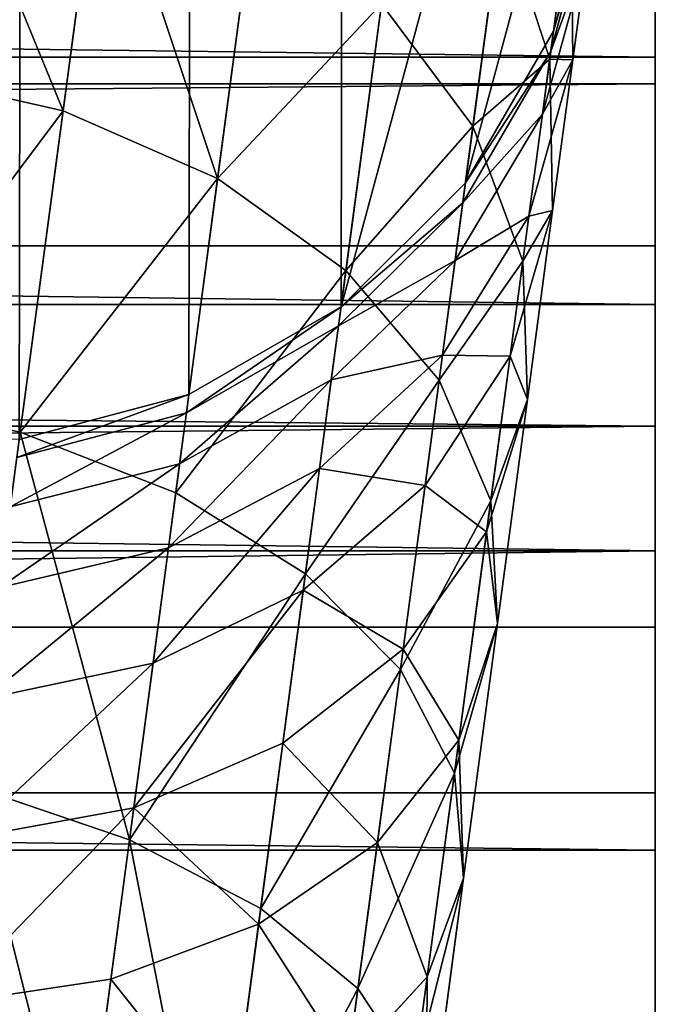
# Model space of a CAD drawing. Header units: metres. Extents: x -0.05 to 0.407, y -0.03 to 0.48.
# Tile 54 of 56: x 0.349 to 0.363, y 0.424 to 0.444. Entities that reach past the tile are written whole.
import ezdxf

# ---------------------------------------------------------------- set-up
doc = ezdxf.new("R2010")
doc.units = ezdxf.units.M
doc.layers.get('0').update_dxf_attribs({"true_color": 0xff5454})
doc.layers.add('assento', color=7, linetype='Continuous', true_color=0xcc4400)

# ---------------------------------------------------------------- blocks, each defined once
blk = doc.blocks.new('Group_15')
for p, q in [((0.049888, 0.049774, 0.197331), (0.049888, 0.049774, -0.197488)), ((0.045014, 0.049107, 0.197348), (0.045014, 0.049107, -0.197488)), ((0.040051, 0.048111, 0.197365), (0.040051, 0.048111, -0.197488)), ((0.035072, 0.046738, 0.197383), (0.035072, 0.046738, -0.197488)), ((0.051047, 0.036132, 0.197327), (0.051047, 0.036132, -0.197488)), ((0.046549, 0.035711, 0.197343), (0.046549, 0.035711, -0.197488)), ((0.042505, 0.035042, 0.197357), (0.042505, 0.035042, -0.197488)), ((0.038874, 0.034115, 0.197369), (0.038874, 0.034115, -0.197488)), ((0.035611, 0.032924, 0.197381), (0.035611, 0.032924, -0.197488))]:
    blk.add_line(p, q)
for points in [[(0, 0.001231, -0.197488), (0.001233, 0.009131, -0.197488), (0.003161, 0.016154, -0.197488), (0.005714, 0.022349, -0.197488), (0.00882, 0.027766, -0.197488), (0.012407, 0.032456, -0.197488), (0.016404, 0.036468, -0.197488), (0.020741, 0.039852, -0.197488), (0.025345, 0.042658, -0.197488), (0.030146, 0.044937, -0.197488), (0.035072, 0.046738, -0.197488), (0.040051, 0.048111, -0.197488), (0.045014, 0.049107, -0.197488), (0.049888, 0.049774, -0.197488), (0.054602, 0.050164, -0.197488), (0.059084, 0.050326, -0.197488), (0.063264, 0.05031, -0.197488), (0.067071, 0.050166, -0.197488), (0.070432, 0.049944, -0.197488), (0.073277, 0.049695, -0.197488), (0.075534, 0.049467, -0.197488)], [(0.081835, 0.034798, -0.197488), (0.074429, 0.035496, -0.197488), (0.067689, 0.035987, -0.197488), (0.061574, 0.036262, -0.197488), (0.056041, 0.036313, -0.197488), (0.051047, 0.036132, -0.197488), (0.046549, 0.035711, -0.197488), (0.042505, 0.035042, -0.197488), (0.038874, 0.034115, -0.197488), (0.035611, 0.032924, -0.197488), (0.032675, 0.03146, -0.197488), (0.030023, 0.029715, -0.197488), (0.027613, 0.02768, -0.197488), (0.025403, 0.025347, -0.197488), (0.023349, 0.022709, -0.197488), (0.021409, 0.019757, -0.197488), (0.019541, 0.016483, -0.197488), (0.017702, 0.012878, -0.197488), (0.01585, 0.008935, -0.197488), (0.013943, 0.004645, -0.197488), (0.012468, 0.001231, -0.197488)]]:
    blk.add_polyline3d(points)
mesh = blk.add_polyface()
corners = [(0.001233, 0.009131, -0.197488), (0.012468, 0.001231, -0.197488), (0, 0.001231, -0.197488), (0.003161, 0.016154, -0.197488), (0.005714, 0.022349, -0.197488), (0.00882, 0.027766, -0.197488), (0.012407, 0.032456, -0.197488), (0.016404, 0.036468, -0.197488), (0.013943, 0.004645, -0.197488), (0.01585, 0.008935, -0.197488), (0.017702, 0.012878, -0.197488), (0.020741, 0.039852, -0.197488), (0.019541, 0.016483, -0.197488), (0.021409, 0.019757, -0.197488), (0.025345, 0.042658, -0.197488), (0.023349, 0.022709, -0.197488), (0.025403, 0.025347, -0.197488), (0.030146, 0.044937, -0.197488), (0.027613, 0.02768, -0.197488), (0.030023, 0.029715, -0.197488), (0.032675, 0.03146, -0.197488), (0.035072, 0.046738, -0.197488), (0.035611, 0.032924, -0.197488), (0.040051, 0.048111, -0.197488), (0.038874, 0.034115, -0.197488), (0.042505, 0.035042, -0.197488), (0.045014, 0.049107, -0.197488), (0.046549, 0.035711, -0.197488), (0.049888, 0.049774, -0.197488), (0.051047, 0.036132, -0.197488), (0.054602, 0.050164, -0.197488), (0.056041, 0.036313, -0.197488), (0.059084, 0.050326, -0.197488), (0.061574, 0.036262, -0.197488), (0.063264, 0.05031, -0.197488), (0.067689, 0.035987, -0.197488), (0.067071, 0.050166, -0.197488), (0.070432, 0.049944, -0.197488), (0.074429, 0.035496, -0.197488), (0.073277, 0.049695, -0.197488), (0.075534, 0.049467, -0.197488), (0.081835, 0.034798, -0.197488), (0.258999, 0.030551, -0.197488), (0.258999, 0.016531, -0.197488)]
mesh.append_faces([[corners[k] for k in face] for face in [(0, 1, 2), (41, 42, 43)]], dxfattribs={"vtx0": -1})
mesh.append_faces([[corners[k] for k in face] for face in [(1, 7, 8), (8, 7, 9), (9, 7, 10), (10, 11, 12), (12, 11, 13), (13, 14, 15), (15, 14, 16), (16, 17, 18), (18, 17, 19), (19, 17, 20), (20, 21, 22), (22, 23, 24), (24, 23, 25), (25, 26, 27), (27, 28, 29), (29, 30, 31), (31, 32, 33), (33, 34, 35), (35, 37, 38), (38, 40, 41)]], dxfattribs={"vtx0": -1, "vtx1": -1})
mesh.append_faces([[corners[k] for k in face] for face in [(1, 0, 3), (1, 3, 4), (1, 4, 5), (1, 5, 6), (1, 6, 7), (10, 7, 11), (13, 11, 14), (16, 14, 17), (20, 17, 21), (22, 21, 23), (25, 23, 26), (27, 26, 28), (29, 28, 30), (31, 30, 32), (33, 32, 34), (35, 34, 36), (35, 36, 37), (38, 37, 39), (38, 39, 40), (41, 40, 42)]], dxfattribs={"vtx0": -1, "vtx2": -1})
mesh = blk.add_polyface()
corners = [(0.049888, 0.049774, 0.197331), (0.054602, 0.050164, -0.197488), (0.049888, 0.049774, -0.197488), (0.054602, 0.050164, 0.197317)]
mesh.append_faces([[corners[k] for k in face] for face in [(0, 1, 2), (1, 0, 3)]], dxfattribs={"vtx0": -1})
mesh = blk.add_polyface()
corners = [(0.045014, 0.049107, -0.197488), (0.049888, 0.049774, 0.197331), (0.049888, 0.049774, -0.197488), (0.045014, 0.049107, 0.197348)]
mesh.append_faces([[corners[k] for k in face] for face in [(0, 1, 2), (1, 0, 3)]], dxfattribs={"vtx0": -1})
mesh = blk.add_polyface()
corners = [(0.040051, 0.048111, 0.197365), (0.045014, 0.049107, -0.197488), (0.040051, 0.048111, -0.197488), (0.045014, 0.049107, 0.197348)]
mesh.append_faces([[corners[k] for k in face] for face in [(0, 1, 2), (1, 0, 3)]], dxfattribs={"vtx0": -1})
mesh = blk.add_polyface()
corners = [(0.035072, 0.046738, 0.197383), (0.040051, 0.048111, -0.197488), (0.035072, 0.046738, -0.197488), (0.040051, 0.048111, 0.197365)]
mesh.append_faces([[corners[k] for k in face] for face in [(0, 1, 2), (1, 0, 3)]], dxfattribs={"vtx0": -1})
mesh = blk.add_polyface()
corners = [(0.030146, 0.044937, 0.1974), (0.035072, 0.046738, -0.197488), (0.030146, 0.044937, -0.197488), (0.035072, 0.046738, 0.197383)]
mesh.append_faces([[corners[k] for k in face] for face in [(0, 1, 2), (1, 0, 3)]], dxfattribs={"vtx0": -1})
mesh = blk.add_polyface()
corners = [(0.056041, 0.036313, -0.197488), (0.051047, 0.036132, 0.197327), (0.051047, 0.036132, -0.197488), (0.056041, 0.036313, 0.197317)]
mesh.append_faces([[corners[k] for k in face] for face in [(0, 1, 2), (1, 0, 3)]], dxfattribs={"vtx0": -1})
mesh = blk.add_polyface()
corners = [(0.051047, 0.036132, -0.197488), (0.046549, 0.035711, 0.197343), (0.046549, 0.035711, -0.197488), (0.051047, 0.036132, 0.197327)]
mesh.append_faces([[corners[k] for k in face] for face in [(0, 1, 2), (1, 0, 3)]], dxfattribs={"vtx0": -1})
mesh = blk.add_polyface()
corners = [(0.046549, 0.035711, 0.197343), (0.042505, 0.035042, -0.197488), (0.046549, 0.035711, -0.197488), (0.042505, 0.035042, 0.197357)]
mesh.append_faces([[corners[k] for k in face] for face in [(0, 1, 2), (1, 0, 3)]], dxfattribs={"vtx0": -1})
mesh = blk.add_polyface()
corners = [(0.042505, 0.035042, -0.197488), (0.038874, 0.034115, 0.197369), (0.038874, 0.034115, -0.197488), (0.042505, 0.035042, 0.197357)]
mesh.append_faces([[corners[k] for k in face] for face in [(0, 1, 2), (1, 0, 3)]], dxfattribs={"vtx0": -1})
mesh = blk.add_polyface()
corners = [(0.038874, 0.034115, 0.197369), (0.035611, 0.032924, -0.197488), (0.038874, 0.034115, -0.197488), (0.035611, 0.032924, 0.197381)]
mesh.append_faces([[corners[k] for k in face] for face in [(0, 1, 2), (1, 0, 3)]], dxfattribs={"vtx0": -1})
mesh = blk.add_polyface()
corners = [(0.035611, 0.032924, 0.197381), (0.032675, 0.03146, -0.197488), (0.035611, 0.032924, -0.197488), (0.032675, 0.03146, 0.197391)]
mesh.append_faces([[corners[k] for k in face] for face in [(0, 1, 2), (1, 0, 3)]], dxfattribs={"vtx0": -1})
blk = doc.blocks.new('Group_14')
for p, q in [((0.035476, 0.461392, 0.007), (0.043309, 0.464967, 0.007)), ((0.036536, 0.45943, 0.004101), (0.044096, 0.46288, 0.004101)), ((0.027368, 0.457932, 0.010377), (0.03481, 0.462625, 0.010377)), ((0.03481, 0.462625, 0.010377), (0.035476, 0.461392, 0.007)), ((0.028193, 0.456799, 0.007), (0.035476, 0.461392, 0.007)), ((0.035476, 0.461392, 0.007), (0.036536, 0.45943, 0.004101)), ((0.037917, 0.456873, 0.001876), (0.045123, 0.460162, 0.001876)), ((0.029506, 0.454997, 0.004101), (0.036536, 0.45943, 0.004101)), ((0.036536, 0.45943, 0.004101), (0.037917, 0.456873, 0.001876)), ((0.027086, 0.458319, 0.014), (0.027368, 0.457932, 0.010377)), ((0.020621, 0.452284, 0.010377), (0.027368, 0.457932, 0.010377)), ((0.027368, 0.457932, 0.010377), (0.028193, 0.456799, 0.007)), ((0.021591, 0.451273, 0.007), (0.028193, 0.456799, 0.007)), ((0.028193, 0.456799, 0.007), (0.029506, 0.454997, 0.004101)), ((0.031218, 0.452649, 0.001876), (0.037917, 0.456873, 0.001876)), ((0.037917, 0.456873, 0.001876), (0.039526, 0.453896, 0.000477)), ((0.023134, 0.449663, 0.004101), (0.029506, 0.454997, 0.004101)), ((0.029506, 0.454997, 0.004101), (0.031218, 0.452649, 0.001876)), ((0.033211, 0.449914, 0.000477), (0.039526, 0.453896, 0.000477)), ((0.020291, 0.45263, 0.014), (0.020621, 0.452284, 0.010377)), ((0.025145, 0.447565, 0.001876), (0.031218, 0.452649, 0.001876)), ((0.031218, 0.452649, 0.001876), (0.033211, 0.449914, 0.000477)), ((0.014693, 0.445783, 0.010377), (0.020621, 0.452284, 0.010377)), ((0.020621, 0.452284, 0.010377), (0.021591, 0.451273, 0.007)), ((0.01579, 0.444911, 0.007), (0.021591, 0.451273, 0.007)), ((0.021591, 0.451273, 0.007), (0.023134, 0.449663, 0.004101)), ((0.03535, 0.446979), (0.041253, 0.450701)), ((0.027487, 0.445122, 0.000477), (0.033211, 0.449914, 0.000477)), ((0.033211, 0.449914, 0.000477), (0.03535, 0.446979)), ((0.017535, 0.443522, 0.004101), (0.023134, 0.449663, 0.004101)), ((0.023134, 0.449663, 0.004101), (0.025145, 0.447565, 0.001876)), ((0.019809, 0.441713, 0.001876), (0.025145, 0.447565, 0.001876)), ((0.025145, 0.447565, 0.001876), (0.027487, 0.445122, 0.000477)), ((0.037489, 0.444044, 0.000477), (0.042979, 0.447506, 0.000477)), ((0.03, 0.4425), (0.03535, 0.446979)), ((0.03535, 0.446979), (0.037489, 0.444044, 0.000477)), ((0.022457, 0.439605, 0.000477), (0.027487, 0.445122, 0.000477)), ((0.027487, 0.445122, 0.000477), (0.03, 0.4425)), ((0.032513, 0.439878, 0.000477), (0.037489, 0.444044, 0.000477)), ((0.037489, 0.444044, 0.000477), (0.039483, 0.441309, 0.001876)), ((0.017535, 0.443522, 0.004101), (0.019809, 0.441713, 0.001876)), ((0.025299, 0.437344), (0.03, 0.4425)), ((0.03, 0.4425), (0.032513, 0.439878, 0.000477)), ((0.015305, 0.435198, 0.001876), (0.019809, 0.441713, 0.001876)), ((0.019809, 0.441713, 0.001876), (0.022457, 0.439605, 0.000477)), ((0.034855, 0.437435, 0.001876), (0.039483, 0.441309, 0.001876)), ((0.02814, 0.435083, 0.000477), (0.032513, 0.439878, 0.000477)), ((0.032513, 0.439878, 0.000477), (0.034855, 0.437435, 0.001876)), ((0.018211, 0.433465, 0.000477), (0.022457, 0.439605, 0.000477)), ((0.022457, 0.439605, 0.000477), (0.025299, 0.437344)), ((0.036866, 0.435337, 0.004101), (0.041194, 0.438961, 0.004101)), ((0.030788, 0.432976, 0.001876), (0.034855, 0.437435, 0.001876)), ((0.034855, 0.437435, 0.001876), (0.036866, 0.435337, 0.004101)), ((0.02133, 0.431605), (0.025299, 0.437344)), ((0.025299, 0.437344), (0.02814, 0.435083, 0.000477)), ((0.038409, 0.433727, 0.007), (0.042508, 0.437159, 0.007)), ((0.015305, 0.435198, 0.001876), (0.018211, 0.433465, 0.000477)), ((0.033062, 0.431166, 0.004101), (0.036866, 0.435337, 0.004101)), ((0.036866, 0.435337, 0.004101), (0.038409, 0.433727, 0.007)), ((0.02445, 0.429745, 0.000477), (0.02814, 0.435083, 0.000477)), ((0.02814, 0.435083, 0.000477), (0.030788, 0.432976, 0.001876)), ((0.034807, 0.429778, 0.007), (0.038409, 0.433727, 0.007)), ((0.038409, 0.433727, 0.007), (0.039379, 0.432715, 0.010377)), ((0.014827, 0.426811, 0.000477), (0.018211, 0.433465, 0.000477)), ((0.018211, 0.433465, 0.000477), (0.02133, 0.431605)), ((0.027356, 0.428011, 0.001876), (0.030788, 0.432976, 0.001876)), ((0.030788, 0.432976, 0.001876), (0.033062, 0.431166, 0.004101)), ((0.018167, 0.425385), (0.02133, 0.431605)), ((0.02133, 0.431605), (0.02445, 0.429745, 0.000477)), ((0.029852, 0.426523, 0.004101), (0.033062, 0.431166, 0.004101)), ((0.033062, 0.431166, 0.004101), (0.034807, 0.429778, 0.007)), ((0.021508, 0.42396, 0.000477), (0.02445, 0.429745, 0.000477)), ((0.02445, 0.429745, 0.000477), (0.027356, 0.428011, 0.001876)), ((0.031767, 0.425381, 0.007), (0.034807, 0.429778, 0.007)), ((0.034807, 0.429778, 0.007), (0.035904, 0.428905, 0.010377)), ((0.02462, 0.422632, 0.001876), (0.027356, 0.428011, 0.001876)), ((0.027356, 0.428011, 0.001876), (0.029852, 0.426523, 0.004101)), ((0.014827, 0.426811, 0.000477), (0.018167, 0.425385)), ((0.027293, 0.421492, 0.004101), (0.029852, 0.426523, 0.004101)), ((0.029852, 0.426523, 0.004101), (0.031767, 0.425381, 0.007)), ((0.015866, 0.418798), (0.018167, 0.425385)), ((0.018167, 0.425385), (0.021508, 0.42396, 0.000477)), ((0.029344, 0.420616, 0.007), (0.031767, 0.425381, 0.007)), ((0.031767, 0.425381, 0.007), (0.032971, 0.424663, 0.010377)), ((0.019367, 0.417833, 0.000477), (0.021508, 0.42396, 0.000477)), ((0.021508, 0.42396, 0.000477), (0.02462, 0.422632, 0.001876)), ((0.02263, 0.416934, 0.001876), (0.02462, 0.422632, 0.001876)), ((0.02462, 0.422632, 0.001876), (0.027293, 0.421492, 0.004101)), ((0.025432, 0.416163, 0.004101), (0.027293, 0.421492, 0.004101)), ((0.027293, 0.421492, 0.004101), (0.029344, 0.420616, 0.007)), ((0.027581, 0.41557, 0.007), (0.029344, 0.420616, 0.007)), ((0.029344, 0.420616, 0.007), (0.030633, 0.420066, 0.010377)), ((0.015866, 0.418798), (0.019367, 0.417833, 0.000477)), ((0.018068, 0.411475, 0.000477), (0.019367, 0.417833, 0.000477)), ((0.019367, 0.417833, 0.000477), (0.02263, 0.416934, 0.001876)), ((0.021421, 0.411022, 0.001876), (0.02263, 0.416934, 0.001876)), ((0.02263, 0.416934, 0.001876), (0.025432, 0.416163, 0.004101)), ((0.024301, 0.410632, 0.004101), (0.025432, 0.416163, 0.004101)), ((0.025432, 0.416163, 0.004101), (0.027581, 0.41557, 0.007)), ((0.026511, 0.410333, 0.007), (0.027581, 0.41557, 0.007)), ((0.027581, 0.41557, 0.007), (0.028933, 0.415198, 0.010377)), ((0.014469, 0.411962), (0.018068, 0.411475, 0.000477)), ((0.017623, 0.404878, 0.000477), (0.018068, 0.411475, 0.000477)), ((0.018068, 0.411475, 0.000477), (0.021421, 0.411022, 0.001876)), ((0.021, 0.404765, 0.001876), (0.021421, 0.411022, 0.001876)), ((0.021421, 0.411022, 0.001876), (0.024301, 0.410632, 0.004101)), ((0.023899, 0.404667, 0.004101), (0.024301, 0.410632, 0.004101)), ((0.024301, 0.410632, 0.004101), (0.026511, 0.410333, 0.007)), ((0.026124, 0.404592, 0.007), (0.026511, 0.410333, 0.007)), ((0.026511, 0.410333, 0.007), (0.0279, 0.410145, 0.010377)), ((0.014, 0.405), (0.017623, 0.404878, 0.000477)), ((0.017623, 0.404878, 0.000477), (0.021, 0.404765, 0.001876)), ((0.017623, 0, 0.000477), (0.017623, 0.404878, 0.000477)), ((0.021, 0.404765, 0.001876), (0.023899, 0.404667, 0.004101)), ((0.021, 0, 0.001876), (0.021, 0.404765, 0.001876)), ((0.023899, 0, 0.004101), (0.023899, 0.404667, 0.004101)), ((0.023899, 0.404667, 0.004101), (0.026124, 0.404592, 0.007)), ((0.026124, 0.404592, 0.007), (0.027523, 0.404545, 0.010377)), ((0.026124, 0, 0.007), (0.026124, 0.404592, 0.007)), ((0.014, 0), (0.017623, 0, 0.000477)), ((0.017623, 0, 0.000477), (0.021, 0, 0.001876)), ((0.021, 0, 0.001876), (0.023899, 0, 0.004101)), ((0.023899, 0, 0.004101), (0.026124, 0, 0.007)), ((0.026124, 0, 0.007), (0.027523, 0, 0.010377))]:
    blk.add_line(p, q)
mesh = blk.add_polyface()
corners = [(0.03481, 0.462625, 0.010377), (0.043309, 0.464967, 0.007), (0.035476, 0.461392, 0.007), (0.042814, 0.466278, 0.010377)]
mesh.append_faces([[corners[k] for k in face] for face in [(0, 1, 2), (1, 0, 3)]], dxfattribs={"vtx0": -1})
mesh = blk.add_polyface()
corners = [(0.035476, 0.461392, 0.007), (0.044096, 0.46288, 0.004101), (0.036536, 0.45943, 0.004101), (0.043309, 0.464967, 0.007)]
mesh.append_faces([[corners[k] for k in face] for face in [(0, 1, 2), (1, 0, 3)]], dxfattribs={"vtx0": -1})
mesh = blk.add_polyface()
corners = [(0.027086, 0.458319, 0.014), (0.03481, 0.462625, 0.010377), (0.027368, 0.457932, 0.010377), (0.034582, 0.463046, 0.014)]
mesh.append_faces([[corners[k] for k in face] for face in [(0, 1, 2), (1, 0, 3)]], dxfattribs={"vtx0": -1})
mesh = blk.add_polyface()
corners = [(0.044096, 0.46288, 0.004101), (0.037917, 0.456873, 0.001876), (0.036536, 0.45943, 0.004101), (0.045123, 0.460162, 0.001876)]
mesh.append_faces([[corners[k] for k in face] for face in [(0, 1, 2), (1, 0, 3)]], dxfattribs={"vtx0": -1})
mesh = blk.add_polyface()
corners = [(0.027368, 0.457932, 0.010377), (0.035476, 0.461392, 0.007), (0.028193, 0.456799, 0.007), (0.03481, 0.462625, 0.010377)]
mesh.append_faces([[corners[k] for k in face] for face in [(0, 1, 2), (1, 0, 3)]], dxfattribs={"vtx0": -1})
mesh = blk.add_polyface()
corners = [(0.029506, 0.454997, 0.004101), (0.035476, 0.461392, 0.007), (0.036536, 0.45943, 0.004101), (0.028193, 0.456799, 0.007)]
mesh.append_faces([[corners[k] for k in face] for face in [(0, 1, 2), (1, 0, 3)]], dxfattribs={"vtx0": -1})
mesh = blk.add_polyface()
corners = [(0.045123, 0.460162, 0.001876), (0.039526, 0.453896, 0.000477), (0.037917, 0.456873, 0.001876), (0.046318, 0.456996, 0.000477)]
mesh.append_faces([[corners[k] for k in face] for face in [(0, 1, 2), (1, 0, 3)]], dxfattribs={"vtx0": -1})
mesh = blk.add_polyface()
corners = [(0.036536, 0.45943, 0.004101), (0.031218, 0.452649, 0.001876), (0.029506, 0.454997, 0.004101), (0.037917, 0.456873, 0.001876)]
mesh.append_faces([[corners[k] for k in face] for face in [(0, 1, 2), (1, 0, 3)]], dxfattribs={"vtx0": -1})
mesh = blk.add_polyface()
corners = [(0.020621, 0.452284, 0.010377), (0.027086, 0.458319, 0.014), (0.027368, 0.457932, 0.010377), (0.020291, 0.45263, 0.014)]
mesh.append_faces([[corners[k] for k in face] for face in [(0, 1, 2), (1, 0, 3)]], dxfattribs={"vtx0": -1})
mesh = blk.add_polyface()
corners = [(0.021591, 0.451273, 0.007), (0.027368, 0.457932, 0.010377), (0.028193, 0.456799, 0.007), (0.020621, 0.452284, 0.010377)]
mesh.append_faces([[corners[k] for k in face] for face in [(0, 1, 2), (1, 0, 3)]], dxfattribs={"vtx0": -1})
mesh = blk.add_polyface()
corners = [(0.028193, 0.456799, 0.007), (0.023134, 0.449663, 0.004101), (0.021591, 0.451273, 0.007), (0.029506, 0.454997, 0.004101)]
mesh.append_faces([[corners[k] for k in face] for face in [(0, 1, 2), (1, 0, 3)]], dxfattribs={"vtx0": -1})
mesh = blk.add_polyface()
corners = [(0.037917, 0.456873, 0.001876), (0.033211, 0.449914, 0.000477), (0.031218, 0.452649, 0.001876), (0.039526, 0.453896, 0.000477)]
mesh.append_faces([[corners[k] for k in face] for face in [(0, 1, 2), (1, 0, 3)]], dxfattribs={"vtx0": -1})
mesh = blk.add_polyface()
corners = [(0.029506, 0.454997, 0.004101), (0.025145, 0.447565, 0.001876), (0.023134, 0.449663, 0.004101), (0.031218, 0.452649, 0.001876)]
mesh.append_faces([[corners[k] for k in face] for face in [(0, 1, 2), (1, 0, 3)]], dxfattribs={"vtx0": -1})
mesh = blk.add_polyface()
corners = [(0.039526, 0.453896, 0.000477), (0.03535, 0.446979), (0.033211, 0.449914, 0.000477), (0.041253, 0.450701)]
mesh.append_faces([[corners[k] for k in face] for face in [(0, 1, 2), (1, 0, 3)]], dxfattribs={"vtx0": -1})
mesh = blk.add_polyface()
corners = [(0.014319, 0.446081, 0.014), (0.020621, 0.452284, 0.010377), (0.014693, 0.445783, 0.010377), (0.020291, 0.45263, 0.014)]
mesh.append_faces([[corners[k] for k in face] for face in [(0, 1, 2), (1, 0, 3)]], dxfattribs={"vtx0": -1})
mesh = blk.add_polyface()
corners = [(0.031218, 0.452649, 0.001876), (0.027487, 0.445122, 0.000477), (0.025145, 0.447565, 0.001876), (0.033211, 0.449914, 0.000477)]
mesh.append_faces([[corners[k] for k in face] for face in [(0, 1, 2), (1, 0, 3)]], dxfattribs={"vtx0": -1})
mesh = blk.add_polyface()
corners = [(0.014693, 0.445783, 0.010377), (0.021591, 0.451273, 0.007), (0.01579, 0.444911, 0.007), (0.020621, 0.452284, 0.010377)]
mesh.append_faces([[corners[k] for k in face] for face in [(0, 1, 2), (1, 0, 3)]], dxfattribs={"vtx0": -1})
mesh = blk.add_polyface()
corners = [(0.021591, 0.451273, 0.007), (0.017535, 0.443522, 0.004101), (0.01579, 0.444911, 0.007), (0.023134, 0.449663, 0.004101)]
mesh.append_faces([[corners[k] for k in face] for face in [(0, 1, 2), (1, 0, 3)]], dxfattribs={"vtx0": -1})
mesh = blk.add_polyface()
corners = [(0.041253, 0.450701), (0.037489, 0.444044, 0.000477), (0.03535, 0.446979), (0.042979, 0.447506, 0.000477)]
mesh.append_faces([[corners[k] for k in face] for face in [(0, 1, 2), (1, 0, 3)]], dxfattribs={"vtx0": -1})
mesh = blk.add_polyface()
corners = [(0.033211, 0.449914, 0.000477), (0.03, 0.4425), (0.027487, 0.445122, 0.000477), (0.03535, 0.446979)]
mesh.append_faces([[corners[k] for k in face] for face in [(0, 1, 2), (1, 0, 3)]], dxfattribs={"vtx0": -1})
mesh = blk.add_polyface()
corners = [(0.023134, 0.449663, 0.004101), (0.019809, 0.441713, 0.001876), (0.017535, 0.443522, 0.004101), (0.025145, 0.447565, 0.001876)]
mesh.append_faces([[corners[k] for k in face] for face in [(0, 1, 2), (1, 0, 3)]], dxfattribs={"vtx0": -1})
mesh = blk.add_polyface()
corners = [(0.025145, 0.447565, 0.001876), (0.022457, 0.439605, 0.000477), (0.019809, 0.441713, 0.001876), (0.027487, 0.445122, 0.000477)]
mesh.append_faces([[corners[k] for k in face] for face in [(0, 1, 2), (1, 0, 3)]], dxfattribs={"vtx0": -1})
mesh = blk.add_polyface()
corners = [(0.042979, 0.447506, 0.000477), (0.039483, 0.441309, 0.001876), (0.037489, 0.444044, 0.000477), (0.044588, 0.444528, 0.001876)]
mesh.append_faces([[corners[k] for k in face] for face in [(0, 1, 2), (1, 0, 3)]], dxfattribs={"vtx0": -1})
mesh = blk.add_polyface()
corners = [(0.03535, 0.446979), (0.032513, 0.439878, 0.000477), (0.03, 0.4425), (0.037489, 0.444044, 0.000477)]
mesh.append_faces([[corners[k] for k in face] for face in [(0, 1, 2), (1, 0, 3)]], dxfattribs={"vtx0": -1})
mesh = blk.add_polyface()
corners = [(0.027487, 0.445122, 0.000477), (0.025299, 0.437344), (0.022457, 0.439605, 0.000477), (0.03, 0.4425)]
mesh.append_faces([[corners[k] for k in face] for face in [(0, 1, 2), (1, 0, 3)]], dxfattribs={"vtx0": -1})
mesh = blk.add_polyface()
corners = [(0.037489, 0.444044, 0.000477), (0.034855, 0.437435, 0.001876), (0.032513, 0.439878, 0.000477), (0.039483, 0.441309, 0.001876)]
mesh.append_faces([[corners[k] for k in face] for face in [(0, 1, 2), (1, 0, 3)]], dxfattribs={"vtx0": -1})
mesh = blk.add_polyface()
corners = [(0.017535, 0.443522, 0.004101), (0.015305, 0.435198, 0.001876), (0.012809, 0.436686, 0.004101), (0.019809, 0.441713, 0.001876)]
mesh.append_faces([[corners[k] for k in face] for face in [(0, 1, 2), (1, 0, 3)]], dxfattribs={"vtx0": -1})
mesh = blk.add_polyface()
corners = [(0.03, 0.4425), (0.02814, 0.435083, 0.000477), (0.025299, 0.437344), (0.032513, 0.439878, 0.000477)]
mesh.append_faces([[corners[k] for k in face] for face in [(0, 1, 2), (1, 0, 3)]], dxfattribs={"vtx0": -1})
mesh = blk.add_polyface()
corners = [(0.019809, 0.441713, 0.001876), (0.018211, 0.433465, 0.000477), (0.015305, 0.435198, 0.001876), (0.022457, 0.439605, 0.000477)]
mesh.append_faces([[corners[k] for k in face] for face in [(0, 1, 2), (1, 0, 3)]], dxfattribs={"vtx0": -1})
mesh = blk.add_polyface()
corners = [(0.039483, 0.441309, 0.001876), (0.036866, 0.435337, 0.004101), (0.034855, 0.437435, 0.001876), (0.041194, 0.438961, 0.004101)]
mesh.append_faces([[corners[k] for k in face] for face in [(0, 1, 2), (1, 0, 3)]], dxfattribs={"vtx0": -1})
mesh = blk.add_polyface()
corners = [(0.032513, 0.439878, 0.000477), (0.030788, 0.432976, 0.001876), (0.02814, 0.435083, 0.000477), (0.034855, 0.437435, 0.001876)]
mesh.append_faces([[corners[k] for k in face] for face in [(0, 1, 2), (1, 0, 3)]], dxfattribs={"vtx0": -1})
mesh = blk.add_polyface()
corners = [(0.022457, 0.439605, 0.000477), (0.02133, 0.431605), (0.018211, 0.433465, 0.000477), (0.025299, 0.437344)]
mesh.append_faces([[corners[k] for k in face] for face in [(0, 1, 2), (1, 0, 3)]], dxfattribs={"vtx0": -1})
mesh = blk.add_polyface()
corners = [(0.041194, 0.438961, 0.004101), (0.038409, 0.433727, 0.007), (0.036866, 0.435337, 0.004101), (0.042508, 0.437159, 0.007)]
mesh.append_faces([[corners[k] for k in face] for face in [(0, 1, 2), (1, 0, 3)]], dxfattribs={"vtx0": -1})
mesh = blk.add_polyface()
corners = [(0.034855, 0.437435, 0.001876), (0.033062, 0.431166, 0.004101), (0.030788, 0.432976, 0.001876), (0.036866, 0.435337, 0.004101)]
mesh.append_faces([[corners[k] for k in face] for face in [(0, 1, 2), (1, 0, 3)]], dxfattribs={"vtx0": -1})
mesh = blk.add_polyface()
corners = [(0.025299, 0.437344), (0.02445, 0.429745, 0.000477), (0.02133, 0.431605), (0.02814, 0.435083, 0.000477)]
mesh.append_faces([[corners[k] for k in face] for face in [(0, 1, 2), (1, 0, 3)]], dxfattribs={"vtx0": -1})
mesh = blk.add_polyface()
corners = [(0.042508, 0.437159, 0.007), (0.039379, 0.432715, 0.010377), (0.038409, 0.433727, 0.007), (0.043333, 0.436026, 0.010377)]
mesh.append_faces([[corners[k] for k in face] for face in [(0, 1, 2), (1, 0, 3)]], dxfattribs={"vtx0": -1})
mesh = blk.add_polyface()
corners = [(0.015305, 0.435198, 0.001876), (0.014827, 0.426811, 0.000477), (0.011714, 0.428139, 0.001876), (0.018211, 0.433465, 0.000477)]
mesh.append_faces([[corners[k] for k in face] for face in [(0, 1, 2), (1, 0, 3)]], dxfattribs={"vtx0": -1})
mesh = blk.add_polyface()
corners = [(0.036866, 0.435337, 0.004101), (0.034807, 0.429778, 0.007), (0.033062, 0.431166, 0.004101), (0.038409, 0.433727, 0.007)]
mesh.append_faces([[corners[k] for k in face] for face in [(0, 1, 2), (1, 0, 3)]], dxfattribs={"vtx0": -1})
mesh = blk.add_polyface()
corners = [(0.02814, 0.435083, 0.000477), (0.027356, 0.428011, 0.001876), (0.02445, 0.429745, 0.000477), (0.030788, 0.432976, 0.001876)]
mesh.append_faces([[corners[k] for k in face] for face in [(0, 1, 2), (1, 0, 3)]], dxfattribs={"vtx0": -1})
mesh = blk.add_polyface()
corners = [(0.034807, 0.429778, 0.007), (0.039379, 0.432715, 0.010377), (0.035904, 0.428905, 0.010377), (0.038409, 0.433727, 0.007)]
mesh.append_faces([[corners[k] for k in face] for face in [(0, 1, 2), (1, 0, 3)]], dxfattribs={"vtx0": -1})
mesh = blk.add_polyface()
corners = [(0.018211, 0.433465, 0.000477), (0.018167, 0.425385), (0.014827, 0.426811, 0.000477), (0.02133, 0.431605)]
mesh.append_faces([[corners[k] for k in face] for face in [(0, 1, 2), (1, 0, 3)]], dxfattribs={"vtx0": -1})
mesh = blk.add_polyface()
corners = [(0.030788, 0.432976, 0.001876), (0.029852, 0.426523, 0.004101), (0.027356, 0.428011, 0.001876), (0.033062, 0.431166, 0.004101)]
mesh.append_faces([[corners[k] for k in face] for face in [(0, 1, 2), (1, 0, 3)]], dxfattribs={"vtx0": -1})
mesh = blk.add_polyface()
corners = [(0.02133, 0.431605), (0.021508, 0.42396, 0.000477), (0.018167, 0.425385), (0.02445, 0.429745, 0.000477)]
mesh.append_faces([[corners[k] for k in face] for face in [(0, 1, 2), (1, 0, 3)]], dxfattribs={"vtx0": -1})
mesh = blk.add_polyface()
corners = [(0.029852, 0.426523, 0.004101), (0.034807, 0.429778, 0.007), (0.031767, 0.425381, 0.007), (0.033062, 0.431166, 0.004101)]
mesh.append_faces([[corners[k] for k in face] for face in [(0, 1, 2), (1, 0, 3)]], dxfattribs={"vtx0": -1})
mesh = blk.add_polyface()
corners = [(0.02445, 0.429745, 0.000477), (0.02462, 0.422632, 0.001876), (0.021508, 0.42396, 0.000477), (0.027356, 0.428011, 0.001876)]
mesh.append_faces([[corners[k] for k in face] for face in [(0, 1, 2), (1, 0, 3)]], dxfattribs={"vtx0": -1})
mesh = blk.add_polyface()
corners = [(0.031767, 0.425381, 0.007), (0.035904, 0.428905, 0.010377), (0.032971, 0.424663, 0.010377), (0.034807, 0.429778, 0.007)]
mesh.append_faces([[corners[k] for k in face] for face in [(0, 1, 2), (1, 0, 3)]], dxfattribs={"vtx0": -1})
mesh = blk.add_polyface()
corners = [(0.027356, 0.428011, 0.001876), (0.027293, 0.421492, 0.004101), (0.02462, 0.422632, 0.001876), (0.029852, 0.426523, 0.004101)]
mesh.append_faces([[corners[k] for k in face] for face in [(0, 1, 2), (1, 0, 3)]], dxfattribs={"vtx0": -1})
mesh = blk.add_polyface()
corners = [(0.014827, 0.426811, 0.000477), (0.015866, 0.418798), (0.012365, 0.419763, 0.000477), (0.018167, 0.425385)]
mesh.append_faces([[corners[k] for k in face] for face in [(0, 1, 2), (1, 0, 3)]], dxfattribs={"vtx0": -1})
mesh = blk.add_polyface()
corners = [(0.027293, 0.421492, 0.004101), (0.031767, 0.425381, 0.007), (0.029344, 0.420616, 0.007), (0.029852, 0.426523, 0.004101)]
mesh.append_faces([[corners[k] for k in face] for face in [(0, 1, 2), (1, 0, 3)]], dxfattribs={"vtx0": -1})
mesh = blk.add_polyface()
corners = [(0.018167, 0.425385), (0.019367, 0.417833, 0.000477), (0.015866, 0.418798), (0.021508, 0.42396, 0.000477)]
mesh.append_faces([[corners[k] for k in face] for face in [(0, 1, 2), (1, 0, 3)]], dxfattribs={"vtx0": -1})
mesh = blk.add_polyface()
corners = [(0.029344, 0.420616, 0.007), (0.032971, 0.424663, 0.010377), (0.030633, 0.420066, 0.010377), (0.031767, 0.425381, 0.007)]
mesh.append_faces([[corners[k] for k in face] for face in [(0, 1, 2), (1, 0, 3)]], dxfattribs={"vtx0": -1})
mesh = blk.add_polyface()
corners = [(0.021508, 0.42396, 0.000477), (0.02263, 0.416934, 0.001876), (0.019367, 0.417833, 0.000477), (0.02462, 0.422632, 0.001876)]
mesh.append_faces([[corners[k] for k in face] for face in [(0, 1, 2), (1, 0, 3)]], dxfattribs={"vtx0": -1})
mesh = blk.add_polyface()
corners = [(0.02462, 0.422632, 0.001876), (0.025432, 0.416163, 0.004101), (0.02263, 0.416934, 0.001876), (0.027293, 0.421492, 0.004101)]
mesh.append_faces([[corners[k] for k in face] for face in [(0, 1, 2), (1, 0, 3)]], dxfattribs={"vtx0": -1})
mesh = blk.add_polyface()
corners = [(0.025432, 0.416163, 0.004101), (0.029344, 0.420616, 0.007), (0.027581, 0.41557, 0.007), (0.027293, 0.421492, 0.004101)]
mesh.append_faces([[corners[k] for k in face] for face in [(0, 1, 2), (1, 0, 3)]], dxfattribs={"vtx0": -1})
mesh = blk.add_polyface()
corners = [(0.027581, 0.41557, 0.007), (0.030633, 0.420066, 0.010377), (0.028933, 0.415198, 0.010377), (0.029344, 0.420616, 0.007)]
mesh.append_faces([[corners[k] for k in face] for face in [(0, 1, 2), (1, 0, 3)]], dxfattribs={"vtx0": -1})
mesh = blk.add_polyface()
corners = [(0.015866, 0.418798), (0.018068, 0.411475, 0.000477), (0.014469, 0.411962), (0.019367, 0.417833, 0.000477)]
mesh.append_faces([[corners[k] for k in face] for face in [(0, 1, 2), (1, 0, 3)]], dxfattribs={"vtx0": -1})
mesh = blk.add_polyface()
corners = [(0.019367, 0.417833, 0.000477), (0.021421, 0.411022, 0.001876), (0.018068, 0.411475, 0.000477), (0.02263, 0.416934, 0.001876)]
mesh.append_faces([[corners[k] for k in face] for face in [(0, 1, 2), (1, 0, 3)]], dxfattribs={"vtx0": -1})
mesh = blk.add_polyface()
corners = [(0.02263, 0.416934, 0.001876), (0.024301, 0.410632, 0.004101), (0.021421, 0.411022, 0.001876), (0.025432, 0.416163, 0.004101)]
mesh.append_faces([[corners[k] for k in face] for face in [(0, 1, 2), (1, 0, 3)]], dxfattribs={"vtx0": -1})
mesh = blk.add_polyface()
corners = [(0.024301, 0.410632, 0.004101), (0.027581, 0.41557, 0.007), (0.026511, 0.410333, 0.007), (0.025432, 0.416163, 0.004101)]
mesh.append_faces([[corners[k] for k in face] for face in [(0, 1, 2), (1, 0, 3)]], dxfattribs={"vtx0": -1})
mesh = blk.add_polyface()
corners = [(0.026511, 0.410333, 0.007), (0.028933, 0.415198, 0.010377), (0.0279, 0.410145, 0.010377), (0.027581, 0.41557, 0.007)]
mesh.append_faces([[corners[k] for k in face] for face in [(0, 1, 2), (1, 0, 3)]], dxfattribs={"vtx0": -1})
mesh = blk.add_polyface()
corners = [(0.014469, 0.411962), (0.017623, 0.404878, 0.000477), (0.014, 0.405), (0.018068, 0.411475, 0.000477)]
mesh.append_faces([[corners[k] for k in face] for face in [(0, 1, 2), (1, 0, 3)]], dxfattribs={"vtx0": -1})
mesh = blk.add_polyface()
corners = [(0.018068, 0.411475, 0.000477), (0.021, 0.404765, 0.001876), (0.017623, 0.404878, 0.000477), (0.021421, 0.411022, 0.001876)]
mesh.append_faces([[corners[k] for k in face] for face in [(0, 1, 2), (1, 0, 3)]], dxfattribs={"vtx0": -1})
mesh = blk.add_polyface()
corners = [(0.021421, 0.411022, 0.001876), (0.023899, 0.404667, 0.004101), (0.021, 0.404765, 0.001876), (0.024301, 0.410632, 0.004101)]
mesh.append_faces([[corners[k] for k in face] for face in [(0, 1, 2), (1, 0, 3)]], dxfattribs={"vtx0": -1})
mesh = blk.add_polyface()
corners = [(0.023899, 0.404667, 0.004101), (0.026511, 0.410333, 0.007), (0.026124, 0.404592, 0.007), (0.024301, 0.410632, 0.004101)]
mesh.append_faces([[corners[k] for k in face] for face in [(0, 1, 2), (1, 0, 3)]], dxfattribs={"vtx0": -1})
mesh = blk.add_polyface()
corners = [(0.026124, 0.404592, 0.007), (0.0279, 0.410145, 0.010377), (0.027523, 0.404545, 0.010377), (0.026511, 0.410333, 0.007)]
mesh.append_faces([[corners[k] for k in face] for face in [(0, 1, 2), (1, 0, 3)]], dxfattribs={"vtx0": -1})
mesh = blk.add_polyface()
corners = [(0.017623, 0.404878, 0.000477), (0.014, 0), (0.014, 0.405), (0.017623, 0, 0.000477)]
mesh.append_faces([[corners[k] for k in face] for face in [(0, 1, 2), (1, 0, 3)]], dxfattribs={"vtx0": -1})
mesh = blk.add_polyface()
corners = [(0.021, 0.404765, 0.001876), (0.017623, 0, 0.000477), (0.017623, 0.404878, 0.000477), (0.021, 0, 0.001876)]
mesh.append_faces([[corners[k] for k in face] for face in [(0, 1, 2), (1, 0, 3)]], dxfattribs={"vtx0": -1})
mesh = blk.add_polyface()
corners = [(0.021, 0.404765, 0.001876), (0.023899, 0, 0.004101), (0.021, 0, 0.001876), (0.023899, 0.404667, 0.004101)]
mesh.append_faces([[corners[k] for k in face] for face in [(0, 1, 2), (1, 0, 3)]], dxfattribs={"vtx0": -1})
mesh = blk.add_polyface()
corners = [(0.023899, 0.404667, 0.004101), (0.026124, 0, 0.007), (0.023899, 0, 0.004101), (0.026124, 0.404592, 0.007)]
mesh.append_faces([[corners[k] for k in face] for face in [(0, 1, 2), (1, 0, 3)]], dxfattribs={"vtx0": -1})
mesh = blk.add_polyface()
corners = [(0.026124, 0.404592, 0.007), (0.027523, 0, 0.010377), (0.026124, 0, 0.007), (0.027523, 0.404545, 0.010377)]
mesh.append_faces([[corners[k] for k in face] for face in [(0, 1, 2), (1, 0, 3)]], dxfattribs={"vtx0": -1})
mesh = blk.add_polyface()
corners = [(0.017623, 0, 0.000477), (0.010377, 0, 0.000477), (0.014, 0), (0.021, 0, 0.001876), (0.007, 0, 0.001876), (0.023899, 0, 0.004101), (0.004101, 0, 0.004101), (0.001876, 0, 0.007), (0.026124, 0, 0.007), (0.000477, 0, 0.010377), (0.027523, 0, 0.010377), (0, 0, 0.014), (0.028, 0, 0.014), (0.027523, 0, 0.017623), (0.000477, 0, 0.017623), (0.026124, 0, 0.021), (0.001876, 0, 0.021), (0.023899, 0, 0.023899), (0.004101, 0, 0.023899), (0.021, 0, 0.026124), (0.007, 0, 0.026124), (0.017623, 0, 0.027523), (0.010377, 0, 0.027523), (0.014, 0, 0.028)]
mesh.append_faces([[corners[k] for k in face] for face in [(0, 1, 2), (22, 21, 23)]], dxfattribs={"vtx0": -1})
mesh.append_faces([[corners[k] for k in face] for face in [(1, 3, 4), (4, 5, 6), (6, 5, 7), (7, 8, 9), (9, 10, 11), (11, 13, 14), (14, 15, 16), (16, 17, 18), (18, 19, 20), (20, 21, 22)]], dxfattribs={"vtx0": -1, "vtx1": -1})
mesh.append_faces([[corners[k] for k in face] for face in [(1, 0, 3), (4, 3, 5), (7, 5, 8), (9, 8, 10), (11, 10, 12), (11, 12, 13), (14, 13, 15), (16, 15, 17), (18, 17, 19), (20, 19, 21)]], dxfattribs={"vtx0": -1, "vtx2": -1})

msp = doc.modelspace()

# ---------------------------------------------------------------- block references
at = {"color": 253, "true_color": 0x999999, "extrusion": (-0.991216, 0.132256, -7.51527e-13), "rotation": 359.9999999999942}
msp.add_blockref('Group_14', (-0.505338, 0.000335, -0.299204), dxfattribs=at)
at = {"layer": 'assento', "color": 43, "true_color": 0xd7a969, "extrusion": (-1, 1.64674e-13, -1.03071e-12), "xscale": 1.033560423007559, "rotation": 2.037360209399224e-11}
msp.add_blockref('Group_15', (-0.479627, 0.43717, -0.165238), dxfattribs=at)

doc.saveas('drawing.dxf')
